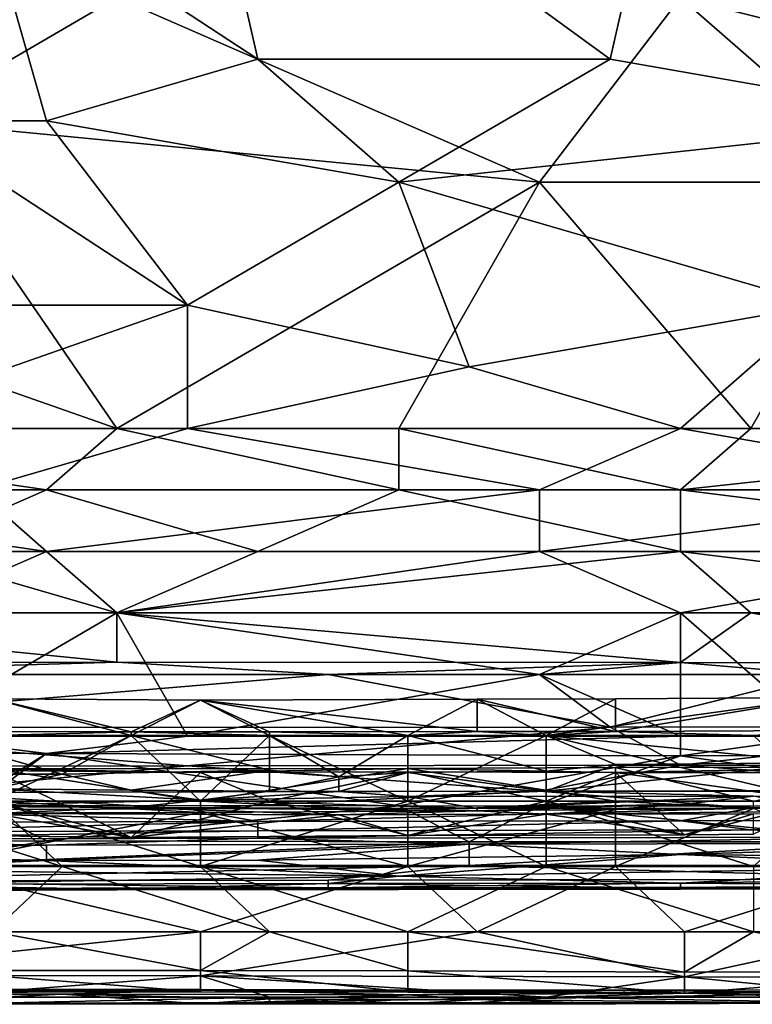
# Model space of a CAD drawing. Extents: x -161 to 11, y -10 to 160.
# Tile 62 of 256: x -0.5377 to -0.4912, y -0.3446 to -0.282. Entities that reach past the tile are written whole.
import ezdxf

# ---------------------------------------------------------------- set-up
doc = ezdxf.new("R2010")
doc.units = 0

msp = doc.modelspace()

# ---------------------------------------------------------------- linework, layer by layer
for points in [[(-0.522545, -0.284557, 0.385427), (-0.527016, -0.265026, 0.388604), (-0.540429, -0.272838, 0.387378)], [(-0.50019, -0.284557, 0.385376), (-0.495719, -0.265026, 0.388436), (-0.527016, -0.265026, 0.388604)], [(-0.527016, -0.265026, 0.388604), (-0.522545, -0.284557, 0.385427), (-0.50019, -0.284557, 0.385376)], [(-0.477834, -0.288463, 0.384626), (-0.495719, -0.265026, 0.388436), (-0.50019, -0.284557, 0.385376)], [(-0.495719, -0.280651, 0.265581), (-0.455479, -0.265026, 0.265949), (-0.464421, -0.288463, 0.265439)], [(-0.464421, -0.276745, 0.386327), (-0.495719, -0.265026, 0.388436), (-0.477834, -0.288463, 0.384626)], [(-0.531487, -0.280651, 0.265561), (-0.5449, -0.288463, 0.265364), (-0.5449, -0.272838, 0.265686)], [(-0.535958, -0.288463, 0.384749), (-0.540429, -0.272838, 0.387378), (-0.5449, -0.288463, 0.384709)], [(-0.522545, -0.284557, 0.385427), (-0.540429, -0.272838, 0.387378), (-0.535958, -0.288463, 0.384749)], [(-0.5449, -0.288463, 0.265364), (-0.531487, -0.280651, 0.265561), (-0.504661, -0.29237, 0.265281)], [(-0.495719, -0.280651, 0.265581), (-0.504661, -0.29237, 0.265281), (-0.531487, -0.280651, 0.265561)], [(-0.482306, -0.29237, 0.265293), (-0.504661, -0.29237, 0.265281), (-0.495719, -0.280651, 0.265581)], [(-0.464421, -0.288463, 0.265439), (-0.482306, -0.29237, 0.265293), (-0.495719, -0.280651, 0.265581)], [(-0.513603, -0.29237, 0.384039), (-0.522545, -0.284557, 0.385427), (-0.535958, -0.288463, 0.384749)], [(-0.513603, -0.29237, 0.384039), (-0.50019, -0.284557, 0.385376), (-0.522545, -0.284557, 0.385427)], [(-0.513603, -0.29237, 0.384039), (-0.477834, -0.288463, 0.384626), (-0.50019, -0.284557, 0.385376)], [(-0.558313, -0.300182, 0.382348), (-0.527016, -0.300182, 0.382417), (-0.5449, -0.288463, 0.384709)], [(-0.553842, -0.300182, 0.264991), (-0.5449, -0.288463, 0.265364), (-0.531487, -0.307995, 0.264741)], [(-0.527016, -0.300182, 0.382417), (-0.535958, -0.288463, 0.384749), (-0.5449, -0.288463, 0.384709)], [(-0.504661, -0.29237, 0.265281), (-0.531487, -0.307995, 0.264741), (-0.5449, -0.288463, 0.265364)], [(-0.535958, -0.288463, 0.384749), (-0.527016, -0.300182, 0.382417), (-0.513603, -0.29237, 0.384039)], [(-0.486777, -0.300182, 0.382421), (-0.477834, -0.288463, 0.384626), (-0.513603, -0.29237, 0.384039)], [(-0.504661, -0.29237, 0.265281), (-0.513603, -0.307995, 0.264704), (-0.531487, -0.307995, 0.264741)], [(-0.509132, -0.304088, 0.381535), (-0.513603, -0.29237, 0.384039), (-0.527016, -0.300182, 0.382417)], [(-0.513603, -0.29237, 0.384039), (-0.509132, -0.304088, 0.381535), (-0.486777, -0.300182, 0.382421)], [(-0.491248, -0.307995, 0.2647), (-0.513603, -0.307995, 0.264704), (-0.504661, -0.29237, 0.265281)], [(-0.482306, -0.29237, 0.265293), (-0.491248, -0.307995, 0.2647), (-0.504661, -0.29237, 0.265281)], [(-0.45995, -0.307995, 0.264731), (-0.491248, -0.307995, 0.2647), (-0.482306, -0.29237, 0.265293)], [(-0.553842, -0.300182, 0.264991), (-0.531487, -0.307995, 0.264741), (-0.562784, -0.307995, 0.264701)], [(-0.549371, -0.307995, 0.380434), (-0.527016, -0.300182, 0.382417), (-0.558313, -0.300182, 0.382348)], [(-0.527016, -0.307995, 0.380517), (-0.527016, -0.300182, 0.382417), (-0.549371, -0.307995, 0.380434)], [(-0.527016, -0.300182, 0.382417), (-0.527016, -0.307995, 0.380517), (-0.509132, -0.304088, 0.381535)], [(-0.495719, -0.307995, 0.380559), (-0.486777, -0.300182, 0.382421), (-0.509132, -0.304088, 0.381535)], [(-0.473363, -0.307995, 0.380491), (-0.486777, -0.300182, 0.382421), (-0.495719, -0.307995, 0.380559)], [(-0.509132, -0.304088, 0.381535), (-0.527016, -0.307995, 0.380517), (-0.495719, -0.307995, 0.380559)], [(-0.562784, -0.307995, 0.264701), (-0.535958, -0.311901, 0.264774), (-0.580668, -0.311901, 0.264721)], [(-0.562784, -0.307995, 0.264701), (-0.531487, -0.307995, 0.264741), (-0.535958, -0.311901, 0.264774)], [(-0.549371, -0.307995, 0.380434), (-0.540429, -0.311901, 0.379323), (-0.527016, -0.307995, 0.380517)], [(-0.540429, -0.311901, 0.379323), (-0.504661, -0.311901, 0.379413), (-0.527016, -0.307995, 0.380517)], [(-0.531487, -0.307995, 0.264741), (-0.513603, -0.311901, 0.264748), (-0.535958, -0.311901, 0.264774)], [(-0.513603, -0.307995, 0.264704), (-0.513603, -0.311901, 0.264748), (-0.531487, -0.307995, 0.264741)], [(-0.495719, -0.307995, 0.380559), (-0.527016, -0.307995, 0.380517), (-0.504661, -0.311901, 0.379413)], [(-0.513603, -0.307995, 0.264704), (-0.491248, -0.307995, 0.2647), (-0.495719, -0.311901, 0.264727)], [(-0.495719, -0.311901, 0.264727), (-0.513603, -0.311901, 0.264748), (-0.513603, -0.307995, 0.264704)], [(-0.495719, -0.307995, 0.380559), (-0.504661, -0.311901, 0.379413), (-0.473363, -0.311901, 0.379332)], [(-0.45995, -0.307995, 0.264731), (-0.455479, -0.311901, 0.264738), (-0.495719, -0.311901, 0.264727)], [(-0.495719, -0.311901, 0.264727), (-0.491248, -0.307995, 0.2647), (-0.45995, -0.307995, 0.264731)], [(-0.495719, -0.307995, 0.380559), (-0.473363, -0.311901, 0.379332), (-0.473363, -0.307995, 0.380491)], [(-0.5449, -0.315807, 0.265242), (-0.580668, -0.311901, 0.264721), (-0.535958, -0.311901, 0.264774)], [(-0.535958, -0.315807, 0.377972), (-0.540429, -0.311901, 0.379323), (-0.562784, -0.311901, 0.379232)], [(-0.5449, -0.319713, 0.376213), (-0.535958, -0.315807, 0.377972), (-0.562784, -0.311901, 0.379232)], [(-0.535958, -0.311901, 0.264774), (-0.522545, -0.315807, 0.265254), (-0.5449, -0.315807, 0.265242)], [(-0.535958, -0.315807, 0.377972), (-0.504661, -0.311901, 0.379413), (-0.540429, -0.311901, 0.379323)], [(-0.535958, -0.311901, 0.264774), (-0.513603, -0.311901, 0.264748), (-0.522545, -0.315807, 0.265254)], [(-0.535958, -0.315807, 0.377972), (-0.504661, -0.315807, 0.378056), (-0.504661, -0.311901, 0.379413)], [(-0.513603, -0.311901, 0.264748), (-0.495719, -0.315807, 0.265209), (-0.522545, -0.315807, 0.265254)], [(-0.513603, -0.311901, 0.264748), (-0.495719, -0.311901, 0.264727), (-0.495719, -0.315807, 0.265209)], [(-0.504661, -0.315807, 0.378056), (-0.473363, -0.315807, 0.378), (-0.473363, -0.311901, 0.379332)], [(-0.504661, -0.311901, 0.379413), (-0.504661, -0.315807, 0.378056), (-0.473363, -0.311901, 0.379332)], [(-0.464421, -0.315807, 0.265189), (-0.495719, -0.311901, 0.264727), (-0.455479, -0.311901, 0.264738)], [(-0.464421, -0.315807, 0.265189), (-0.495719, -0.315807, 0.265209), (-0.495719, -0.311901, 0.264727)], [(-0.5449, -0.315807, 0.265242), (-0.531487, -0.319713, 0.266547), (-0.562784, -0.319713, 0.266514)], [(-0.5449, -0.315807, 0.265242), (-0.522545, -0.315807, 0.265254), (-0.531487, -0.319713, 0.266547)], [(-0.531487, -0.319713, 0.376268), (-0.535958, -0.315807, 0.377972), (-0.5449, -0.319713, 0.376213)], [(-0.531487, -0.319713, 0.376268), (-0.504661, -0.315807, 0.378056), (-0.535958, -0.315807, 0.377972)], [(-0.504661, -0.315807, 0.378056), (-0.531487, -0.319713, 0.376268), (-0.495719, -0.319713, 0.376391)], [(-0.495719, -0.315807, 0.265209), (-0.491248, -0.319713, 0.26652), (-0.531487, -0.319713, 0.266547)], [(-0.495719, -0.315807, 0.265209), (-0.531487, -0.319713, 0.266547), (-0.522545, -0.315807, 0.265254)], [(-0.495719, -0.319713, 0.376391), (-0.473363, -0.315807, 0.378), (-0.504661, -0.315807, 0.378056)], [(-0.468892, -0.319713, 0.37624), (-0.473363, -0.315807, 0.378), (-0.495719, -0.319713, 0.376391)], [(-0.495719, -0.315807, 0.265209), (-0.464421, -0.315807, 0.265189), (-0.464421, -0.319713, 0.266459)], [(-0.464421, -0.319713, 0.266459), (-0.491248, -0.319713, 0.26652), (-0.495719, -0.315807, 0.265209)], [(-0.531487, -0.322831, 0.268362), (-0.571726, -0.322861, 0.268362), (-0.562784, -0.319713, 0.266514)], [(-0.531487, -0.319713, 0.266547), (-0.531487, -0.322831, 0.268362), (-0.562784, -0.319713, 0.266514)], [(-0.531487, -0.319713, 0.376268), (-0.5449, -0.319713, 0.376213), (-0.5449, -0.327526, 0.37091)], [(-0.5449, -0.327526, 0.37091), (-0.527016, -0.327526, 0.371041), (-0.531487, -0.319713, 0.376268)], [(-0.491248, -0.319713, 0.26652), (-0.495719, -0.322865, 0.268362), (-0.531487, -0.319713, 0.266547)], [(-0.531487, -0.322831, 0.268362), (-0.531487, -0.319713, 0.266547), (-0.495719, -0.322865, 0.268362)], [(-0.504661, -0.32362, 0.374157), (-0.531487, -0.319713, 0.376268), (-0.527016, -0.327526, 0.371041)], [(-0.504661, -0.32362, 0.374157), (-0.495719, -0.319713, 0.376391), (-0.531487, -0.319713, 0.376268)], [(-0.495719, -0.327526, 0.371143), (-0.495719, -0.319713, 0.376391), (-0.504661, -0.32362, 0.374157)], [(-0.491248, -0.319713, 0.26652), (-0.473363, -0.322914, 0.268362), (-0.495719, -0.322865, 0.268362)], [(-0.468892, -0.319713, 0.37624), (-0.495719, -0.319713, 0.376391), (-0.486777, -0.327526, 0.371147)], [(-0.495719, -0.319713, 0.376391), (-0.495719, -0.327526, 0.371143), (-0.486777, -0.327526, 0.371147)], [(-0.473363, -0.322914, 0.268362), (-0.491248, -0.319713, 0.26652), (-0.464421, -0.319713, 0.266459)], [(-0.571726, -0.322861, 0.268362), (-0.531487, -0.322831, 0.268362), (-0.558313, -0.32362, 0.268916)], [(-0.531487, -0.322831, 0.268362), (-0.518074, -0.32362, 0.268898), (-0.558313, -0.32362, 0.268916)], [(-0.531487, -0.322831, 0.268362), (-0.495719, -0.322865, 0.268362), (-0.518074, -0.32362, 0.268898)], [(-0.504661, -0.32362, 0.268882), (-0.518074, -0.32362, 0.268898), (-0.495719, -0.322865, 0.268362)], [(-0.495719, -0.322865, 0.268362), (-0.486777, -0.32362, 0.268895), (-0.504661, -0.32362, 0.268882)], [(-0.486777, -0.32362, 0.268895), (-0.495719, -0.322865, 0.268362), (-0.473363, -0.322914, 0.268362)], [(-0.518074, -0.32362, 0.268898), (-0.50019, -0.326964, 0.272269), (-0.558313, -0.326992, 0.272269)], [(-0.518074, -0.32362, 0.268898), (-0.558313, -0.326992, 0.272269), (-0.558313, -0.32362, 0.268916)], [(-0.527016, -0.327526, 0.371041), (-0.495719, -0.327526, 0.371143), (-0.504661, -0.32362, 0.374157)], [(-0.518074, -0.32362, 0.268898), (-0.504661, -0.32362, 0.268882), (-0.50019, -0.326964, 0.272269)], [(-0.50019, -0.326964, 0.272269), (-0.504661, -0.32362, 0.268882), (-0.486777, -0.32362, 0.268895)], [(-0.473363, -0.32694, 0.272269), (-0.50019, -0.326964, 0.272269), (-0.486777, -0.32362, 0.268895)], [(-0.530583, -0.327502, 0.224709), (-0.539362, -0.325174, 0.221806), (-0.543751, -0.327502, 0.224684)], [(-0.543751, -0.32723, 0.218049), (-0.539362, -0.325174, 0.221806), (-0.530583, -0.327265, 0.218049)], [(-0.526193, -0.325254, 0.221806), (-0.539362, -0.325174, 0.221806), (-0.530583, -0.327502, 0.224709)], [(-0.526193, -0.325254, 0.221806), (-0.530583, -0.327265, 0.218049), (-0.539362, -0.325174, 0.221806)], [(-0.521803, -0.327502, 0.224771), (-0.526193, -0.325254, 0.221806), (-0.530583, -0.327502, 0.224709)], [(-0.530583, -0.327265, 0.218049), (-0.526193, -0.325254, 0.221806), (-0.521803, -0.327268, 0.218049)], [(-0.526193, -0.325254, 0.221806), (-0.513024, -0.327502, 0.224849), (-0.508634, -0.325184, 0.221806)], [(-0.508634, -0.325184, 0.221806), (-0.508634, -0.327239, 0.218049), (-0.526193, -0.325254, 0.221806)], [(-0.521803, -0.327268, 0.218049), (-0.526193, -0.325254, 0.221806), (-0.508634, -0.327239, 0.218049)], [(-0.526193, -0.325254, 0.221806), (-0.521803, -0.327502, 0.224771), (-0.513024, -0.327502, 0.224849)], [(-0.508634, -0.325184, 0.221806), (-0.513024, -0.327502, 0.224849), (-0.504245, -0.327502, 0.224936)], [(-0.499855, -0.325172, 0.221806), (-0.508634, -0.325184, 0.221806), (-0.504245, -0.327502, 0.224936)], [(-0.499855, -0.325172, 0.221806), (-0.499855, -0.327242, 0.218049), (-0.508634, -0.325184, 0.221806)], [(-0.499855, -0.327242, 0.218049), (-0.508634, -0.327239, 0.218049), (-0.508634, -0.325184, 0.221806)], [(-0.486686, -0.325075, 0.221806), (-0.499855, -0.325172, 0.221806), (-0.504245, -0.327502, 0.224936)], [(-0.504245, -0.327502, 0.224936), (-0.486686, -0.327502, 0.225129), (-0.486686, -0.325075, 0.221806)], [(-0.499855, -0.327242, 0.218049), (-0.499855, -0.325172, 0.221806), (-0.486686, -0.325075, 0.221806)], [(-0.499855, -0.327242, 0.218049), (-0.486686, -0.325075, 0.221806), (-0.486686, -0.32718, 0.218049)], [(-0.558313, -0.326992, 0.272269), (-0.50019, -0.326964, 0.272269), (-0.527016, -0.329411, 0.276175)], [(-0.558313, -0.329468, 0.276175), (-0.558313, -0.326992, 0.272269), (-0.527016, -0.329411, 0.276175)], [(-0.535958, -0.328643, 0.369925), (-0.527016, -0.327526, 0.371041), (-0.5449, -0.327526, 0.37091)], [(-0.535958, -0.328643, 0.369925), (-0.5449, -0.327526, 0.37091), (-0.5449, -0.328571, 0.369925)], [(-0.543751, -0.32723, 0.218049), (-0.530583, -0.327265, 0.218049), (-0.539362, -0.327502, 0.21777)], [(-0.543751, -0.327502, 0.224684), (-0.534972, -0.329955, 0.225563), (-0.530583, -0.327502, 0.224709)], [(-0.534972, -0.329955, 0.225563), (-0.543751, -0.327502, 0.224684), (-0.543751, -0.329953, 0.225563)], [(-0.530583, -0.327265, 0.218049), (-0.530583, -0.327502, 0.217836), (-0.539362, -0.327502, 0.21777)], [(-0.530583, -0.327502, 0.217836), (-0.526193, -0.331652, 0.216567), (-0.539362, -0.331652, 0.216572)], [(-0.539362, -0.331652, 0.216572), (-0.539362, -0.327502, 0.21777), (-0.530583, -0.327502, 0.217836)], [(-0.535958, -0.328643, 0.369925), (-0.495719, -0.328791, 0.369925), (-0.495719, -0.327526, 0.371143)], [(-0.527016, -0.327526, 0.371041), (-0.535958, -0.328643, 0.369925), (-0.495719, -0.327526, 0.371143)], [(-0.521803, -0.329699, 0.225563), (-0.530583, -0.327502, 0.224709), (-0.534972, -0.329955, 0.225563)], [(-0.521803, -0.327268, 0.218049), (-0.521803, -0.327502, 0.217837), (-0.530583, -0.327265, 0.218049)], [(-0.521803, -0.327502, 0.217837), (-0.530583, -0.327502, 0.217836), (-0.530583, -0.327265, 0.218049)], [(-0.521803, -0.329699, 0.225563), (-0.521803, -0.327502, 0.224771), (-0.530583, -0.327502, 0.224709)], [(-0.530583, -0.327502, 0.217836), (-0.521803, -0.327502, 0.217837), (-0.526193, -0.331652, 0.216567)], [(-0.50019, -0.326964, 0.272269), (-0.495719, -0.329384, 0.276175), (-0.527016, -0.329411, 0.276175)], [(-0.521803, -0.327502, 0.217837), (-0.513024, -0.331652, 0.216648), (-0.526193, -0.331652, 0.216567)], [(-0.513024, -0.327502, 0.217867), (-0.521803, -0.327268, 0.218049), (-0.508634, -0.327239, 0.218049)], [(-0.521803, -0.327502, 0.217837), (-0.521803, -0.327268, 0.218049), (-0.513024, -0.327502, 0.217867)], [(-0.517413, -0.330121, 0.225563), (-0.513024, -0.327502, 0.224849), (-0.521803, -0.327502, 0.224771)], [(-0.517413, -0.330121, 0.225563), (-0.521803, -0.327502, 0.224771), (-0.521803, -0.329699, 0.225563)], [(-0.513024, -0.327502, 0.217867), (-0.513024, -0.331652, 0.216648), (-0.521803, -0.327502, 0.217837)], [(-0.513024, -0.329851, 0.225563), (-0.513024, -0.327502, 0.224849), (-0.517413, -0.330121, 0.225563)], [(-0.508634, -0.327239, 0.218049), (-0.504245, -0.327502, 0.217843), (-0.513024, -0.327502, 0.217867)], [(-0.513024, -0.331652, 0.216648), (-0.513024, -0.327502, 0.217867), (-0.504245, -0.327502, 0.217843)], [(-0.513024, -0.327502, 0.224849), (-0.504245, -0.329751, 0.225563), (-0.504245, -0.327502, 0.224936)], [(-0.504245, -0.329751, 0.225563), (-0.513024, -0.327502, 0.224849), (-0.513024, -0.329851, 0.225563)], [(-0.504245, -0.327502, 0.217843), (-0.504245, -0.331652, 0.216756), (-0.513024, -0.331652, 0.216648)], [(-0.508634, -0.327239, 0.218049), (-0.499855, -0.327242, 0.218049), (-0.504245, -0.327502, 0.217843)], [(-0.499855, -0.327242, 0.218049), (-0.491076, -0.327502, 0.217813), (-0.504245, -0.327502, 0.217843)], [(-0.504245, -0.327502, 0.217843), (-0.491076, -0.327502, 0.217813), (-0.486686, -0.331652, 0.216753)], [(-0.486686, -0.331652, 0.216753), (-0.504245, -0.331652, 0.216756), (-0.504245, -0.327502, 0.217843)], [(-0.499855, -0.329336, 0.225563), (-0.504245, -0.327502, 0.224936), (-0.504245, -0.329751, 0.225563)], [(-0.486686, -0.329228, 0.225563), (-0.486686, -0.327502, 0.225129), (-0.504245, -0.327502, 0.224936)], [(-0.499855, -0.329336, 0.225563), (-0.486686, -0.329228, 0.225563), (-0.504245, -0.327502, 0.224936)], [(-0.473363, -0.32694, 0.272269), (-0.495719, -0.329384, 0.276175), (-0.50019, -0.326964, 0.272269)], [(-0.499855, -0.327242, 0.218049), (-0.486686, -0.32718, 0.218049), (-0.491076, -0.327502, 0.217813)], [(-0.455479, -0.329389, 0.276175), (-0.495719, -0.329384, 0.276175), (-0.473363, -0.32694, 0.272269)], [(-0.486777, -0.327526, 0.371147), (-0.495719, -0.328791, 0.369925), (-0.464421, -0.328741, 0.369925)], [(-0.486777, -0.327526, 0.371147), (-0.495719, -0.327526, 0.371143), (-0.495719, -0.328791, 0.369925)], [(-0.5449, -0.328571, 0.369925), (-0.540429, -0.331432, 0.366703), (-0.535958, -0.328643, 0.369925)], [(-0.513603, -0.331968, 0.366019), (-0.535958, -0.328643, 0.369925), (-0.540429, -0.331931, 0.366019)], [(-0.540429, -0.331931, 0.366019), (-0.535958, -0.328643, 0.369925), (-0.540429, -0.331432, 0.366703)], [(-0.513603, -0.331968, 0.366019), (-0.495719, -0.328791, 0.369925), (-0.535958, -0.328643, 0.369925)], [(-0.495719, -0.328791, 0.369925), (-0.513603, -0.331968, 0.366019), (-0.504661, -0.331989, 0.366019)], [(-0.473363, -0.331956, 0.366019), (-0.495719, -0.328791, 0.369925), (-0.504661, -0.331989, 0.366019)], [(-0.495719, -0.328791, 0.369925), (-0.473363, -0.331956, 0.366019), (-0.464421, -0.328741, 0.369925)], [(-0.5449, -0.331108, 0.280081), (-0.558313, -0.329468, 0.276175), (-0.527016, -0.329411, 0.276175)], [(-0.527016, -0.329411, 0.276175), (-0.504661, -0.331035, 0.280081), (-0.5449, -0.331108, 0.280081)], [(-0.527016, -0.329411, 0.276175), (-0.495719, -0.329384, 0.276175), (-0.504661, -0.331035, 0.280081)], [(-0.495719, -0.329384, 0.276175), (-0.473363, -0.330959, 0.280081), (-0.504661, -0.331035, 0.280081)], [(-0.486686, -0.329228, 0.225563), (-0.504245, -0.331025, 0.22932), (-0.482296, -0.331053, 0.22932)], [(-0.499855, -0.329336, 0.225563), (-0.504245, -0.331025, 0.22932), (-0.486686, -0.329228, 0.225563)], [(-0.499855, -0.329336, 0.225563), (-0.504245, -0.329751, 0.225563), (-0.504245, -0.331025, 0.22932)], [(-0.473363, -0.330959, 0.280081), (-0.495719, -0.329384, 0.276175), (-0.455479, -0.329389, 0.276175)], [(-0.534972, -0.329955, 0.225563), (-0.543751, -0.329953, 0.225563), (-0.539362, -0.330887, 0.22932)], [(-0.513024, -0.329594, 0.266891), (-0.539362, -0.329611, 0.266891), (-0.526193, -0.331652, 0.269809)], [(-0.539362, -0.329611, 0.266891), (-0.513024, -0.329594, 0.266891), (-0.526193, -0.329845, 0.263134)], [(-0.539362, -0.329721, 0.263134), (-0.539362, -0.329611, 0.266891), (-0.526193, -0.329845, 0.263134)], [(-0.539362, -0.329611, 0.266891), (-0.539362, -0.331652, 0.269792), (-0.526193, -0.331652, 0.269809)], [(-0.539362, -0.329721, 0.263134), (-0.526193, -0.329845, 0.263134), (-0.530583, -0.333962, 0.25562)], [(-0.530583, -0.333962, 0.25562), (-0.539362, -0.331652, 0.258747), (-0.539362, -0.329721, 0.263134)], [(-0.534972, -0.329955, 0.225563), (-0.539362, -0.330887, 0.22932), (-0.530583, -0.330957, 0.22932)], [(-0.521803, -0.329699, 0.225563), (-0.534972, -0.329955, 0.225563), (-0.530583, -0.330957, 0.22932)], [(-0.521803, -0.331027, 0.22932), (-0.521803, -0.329699, 0.225563), (-0.530583, -0.330957, 0.22932)], [(-0.526193, -0.329845, 0.263134), (-0.521803, -0.331652, 0.258838), (-0.530583, -0.333962, 0.25562)], [(-0.513024, -0.329594, 0.266891), (-0.526193, -0.331652, 0.269809), (-0.499855, -0.331652, 0.270032)], [(-0.526193, -0.329845, 0.263134), (-0.513024, -0.329594, 0.266891), (-0.513024, -0.329801, 0.263134)], [(-0.521803, -0.331652, 0.258838), (-0.526193, -0.329845, 0.263134), (-0.513024, -0.329801, 0.263134)], [(-0.521803, -0.329699, 0.225563), (-0.521803, -0.331027, 0.22932), (-0.517413, -0.330121, 0.225563)], [(-0.504245, -0.331652, 0.258883), (-0.521803, -0.331652, 0.258838), (-0.513024, -0.329801, 0.263134)], [(-0.513024, -0.329851, 0.225563), (-0.517413, -0.330121, 0.225563), (-0.517413, -0.331052, 0.22932)], [(-0.513024, -0.329851, 0.225563), (-0.517413, -0.331052, 0.22932), (-0.504245, -0.331025, 0.22932)], [(-0.499855, -0.331652, 0.270032), (-0.499855, -0.329531, 0.266891), (-0.513024, -0.329594, 0.266891)], [(-0.499855, -0.329531, 0.266891), (-0.499855, -0.329832, 0.263134), (-0.513024, -0.329594, 0.266891)], [(-0.513024, -0.329801, 0.263134), (-0.513024, -0.329594, 0.266891), (-0.499855, -0.329832, 0.263134)], [(-0.513024, -0.329851, 0.225563), (-0.504245, -0.331025, 0.22932), (-0.504245, -0.329751, 0.225563)], [(-0.513024, -0.329801, 0.263134), (-0.499855, -0.329832, 0.263134), (-0.504245, -0.331652, 0.258883)], [(-0.504245, -0.331652, 0.258883), (-0.499855, -0.329832, 0.263134), (-0.495465, -0.333805, 0.25562)], [(-0.473517, -0.329846, 0.263134), (-0.499855, -0.329832, 0.263134), (-0.482296, -0.329509, 0.266891)], [(-0.499855, -0.329531, 0.266891), (-0.491076, -0.331652, 0.270113), (-0.482296, -0.329509, 0.266891)], [(-0.499855, -0.329832, 0.263134), (-0.499855, -0.329531, 0.266891), (-0.482296, -0.329509, 0.266891)], [(-0.491076, -0.331652, 0.270113), (-0.499855, -0.329531, 0.266891), (-0.499855, -0.331652, 0.270032)], [(-0.486686, -0.331652, 0.258929), (-0.499855, -0.329832, 0.263134), (-0.473517, -0.329846, 0.263134)], [(-0.495465, -0.333805, 0.25562), (-0.499855, -0.329832, 0.263134), (-0.486686, -0.331652, 0.258929)], [(-0.521803, -0.331027, 0.22932), (-0.517413, -0.331052, 0.22932), (-0.517413, -0.330121, 0.225563)], [(-0.527016, -0.332157, 0.283987), (-0.549371, -0.33223, 0.283987), (-0.5449, -0.331108, 0.280081)], [(-0.527016, -0.332157, 0.283987), (-0.5449, -0.331108, 0.280081), (-0.504661, -0.331035, 0.280081)], [(-0.539362, -0.330887, 0.22932), (-0.543751, -0.331971, 0.244349), (-0.526193, -0.331592, 0.236834)], [(-0.526193, -0.331592, 0.236834), (-0.530583, -0.330957, 0.22932), (-0.539362, -0.330887, 0.22932)], [(-0.530583, -0.330957, 0.22932), (-0.526193, -0.331592, 0.236834), (-0.521803, -0.331027, 0.22932)], [(-0.504661, -0.331035, 0.280081), (-0.491248, -0.332108, 0.283987), (-0.527016, -0.332157, 0.283987)], [(-0.521803, -0.331027, 0.22932), (-0.526193, -0.331592, 0.236834), (-0.517413, -0.331052, 0.22932)], [(-0.517413, -0.331052, 0.22932), (-0.526193, -0.331592, 0.236834), (-0.513024, -0.331359, 0.233077)], [(-0.504245, -0.331025, 0.22932), (-0.517413, -0.331052, 0.22932), (-0.513024, -0.331359, 0.233077)], [(-0.504245, -0.331025, 0.22932), (-0.513024, -0.331359, 0.233077), (-0.491076, -0.331347, 0.233077)], [(-0.504661, -0.331035, 0.280081), (-0.473363, -0.330959, 0.280081), (-0.491248, -0.332108, 0.283987)], [(-0.482296, -0.331053, 0.22932), (-0.504245, -0.331025, 0.22932), (-0.491076, -0.331347, 0.233077)], [(-0.468892, -0.33205, 0.283987), (-0.491248, -0.332108, 0.283987), (-0.473363, -0.330959, 0.280081)], [(-0.539362, -0.331652, 0.269792), (-0.552531, -0.332452, 0.270649), (-0.526193, -0.332384, 0.270649)], [(-0.539362, -0.331652, 0.216572), (-0.534972, -0.335802, 0.216043), (-0.548141, -0.331652, 0.216615)], [(-0.534972, -0.335802, 0.216043), (-0.548141, -0.335802, 0.216333), (-0.548141, -0.331652, 0.216615)], [(-0.543751, -0.331971, 0.244349), (-0.530583, -0.332062, 0.244349), (-0.526193, -0.331592, 0.236834)], [(-0.526193, -0.331652, 0.216567), (-0.526193, -0.335802, 0.216036), (-0.539362, -0.331652, 0.216572)], [(-0.539362, -0.331652, 0.269792), (-0.526193, -0.332384, 0.270649), (-0.526193, -0.331652, 0.269809)], [(-0.526193, -0.335802, 0.216036), (-0.534972, -0.335802, 0.216043), (-0.539362, -0.331652, 0.216572)], [(-0.539362, -0.33387, 0.25562), (-0.539362, -0.331652, 0.258747), (-0.530583, -0.333962, 0.25562)], [(-0.526193, -0.331592, 0.236834), (-0.530583, -0.332062, 0.244349), (-0.508634, -0.332117, 0.244349)], [(-0.513024, -0.333842, 0.25562), (-0.530583, -0.333962, 0.25562), (-0.521803, -0.331652, 0.258838)], [(-0.526193, -0.331592, 0.236834), (-0.508634, -0.332117, 0.244349), (-0.513024, -0.331359, 0.233077)], [(-0.513024, -0.331652, 0.216648), (-0.526193, -0.335802, 0.216036), (-0.526193, -0.331652, 0.216567)], [(-0.513024, -0.332301, 0.270649), (-0.499855, -0.331652, 0.270032), (-0.526193, -0.331652, 0.269809)], [(-0.526193, -0.331652, 0.269809), (-0.526193, -0.332384, 0.270649), (-0.513024, -0.332301, 0.270649)], [(-0.513024, -0.331652, 0.216648), (-0.504245, -0.335802, 0.216149), (-0.526193, -0.335802, 0.216036)], [(-0.504245, -0.331652, 0.258883), (-0.513024, -0.333842, 0.25562), (-0.521803, -0.331652, 0.258838)], [(-0.513024, -0.331359, 0.233077), (-0.508634, -0.332117, 0.244349), (-0.491076, -0.331347, 0.233077)], [(-0.504245, -0.331652, 0.216756), (-0.504245, -0.335802, 0.216149), (-0.513024, -0.331652, 0.216648)], [(-0.513024, -0.332301, 0.270649), (-0.499855, -0.332201, 0.270649), (-0.499855, -0.331652, 0.270032)], [(-0.513024, -0.333842, 0.25562), (-0.504245, -0.331652, 0.258883), (-0.495465, -0.333805, 0.25562)], [(-0.508634, -0.332117, 0.244349), (-0.495465, -0.331859, 0.240592), (-0.491076, -0.331347, 0.233077)], [(-0.504245, -0.332482, 0.251863), (-0.495465, -0.331859, 0.240592), (-0.508634, -0.332279, 0.248106)], [(-0.508634, -0.332117, 0.244349), (-0.508634, -0.332279, 0.248106), (-0.495465, -0.331859, 0.240592)], [(-0.504245, -0.331652, 0.216756), (-0.486686, -0.331652, 0.216753), (-0.491076, -0.335802, 0.216135)], [(-0.491076, -0.335802, 0.216135), (-0.504245, -0.335802, 0.216149), (-0.504245, -0.331652, 0.216756)], [(-0.495465, -0.331859, 0.240592), (-0.504245, -0.332482, 0.251863), (-0.486686, -0.332306, 0.248106)], [(-0.499855, -0.331652, 0.270032), (-0.491076, -0.332121, 0.270649), (-0.491076, -0.331652, 0.270113)], [(-0.499855, -0.331652, 0.270032), (-0.499855, -0.332201, 0.270649), (-0.491076, -0.332121, 0.270649)], [(-0.495465, -0.331859, 0.240592), (-0.486686, -0.332306, 0.248106), (-0.491076, -0.331347, 0.233077)], [(-0.491076, -0.333749, 0.25562), (-0.495465, -0.333805, 0.25562), (-0.486686, -0.331652, 0.258929)], [(-0.552531, -0.332452, 0.270649), (-0.543751, -0.335802, 0.273237), (-0.526193, -0.332384, 0.270649)], [(-0.549371, -0.334222, 0.362112), (-0.535958, -0.334185, 0.362112), (-0.540429, -0.331931, 0.366019)], [(-0.522545, -0.332955, 0.287894), (-0.549371, -0.33223, 0.283987), (-0.527016, -0.332157, 0.283987)], [(-0.549371, -0.333025, 0.287894), (-0.549371, -0.33223, 0.283987), (-0.522545, -0.332955, 0.287894)], [(-0.530583, -0.332062, 0.244349), (-0.543751, -0.331971, 0.244349), (-0.539362, -0.332454, 0.251863)], [(-0.526193, -0.332384, 0.270649), (-0.543751, -0.335802, 0.273237), (-0.513024, -0.335802, 0.273319)], [(-0.540429, -0.331931, 0.366019), (-0.535958, -0.334185, 0.362112), (-0.513603, -0.331968, 0.366019)], [(-0.517413, -0.332526, 0.251863), (-0.530583, -0.332062, 0.244349), (-0.539362, -0.332454, 0.251863)], [(-0.539362, -0.332454, 0.251863), (-0.530583, -0.333962, 0.25562), (-0.517413, -0.332526, 0.251863)], [(-0.539362, -0.332454, 0.251863), (-0.539362, -0.33387, 0.25562), (-0.530583, -0.333962, 0.25562)], [(-0.535958, -0.334185, 0.362112), (-0.509132, -0.334242, 0.362112), (-0.513603, -0.331968, 0.366019)], [(-0.530583, -0.332062, 0.244349), (-0.517413, -0.332526, 0.251863), (-0.508634, -0.332279, 0.248106)], [(-0.530583, -0.332062, 0.244349), (-0.508634, -0.332279, 0.248106), (-0.508634, -0.332117, 0.244349)], [(-0.513024, -0.333842, 0.25562), (-0.517413, -0.332526, 0.251863), (-0.530583, -0.333962, 0.25562)], [(-0.522545, -0.332955, 0.287894), (-0.527016, -0.332157, 0.283987), (-0.491248, -0.332108, 0.283987)], [(-0.513024, -0.335802, 0.273319), (-0.513024, -0.332301, 0.270649), (-0.526193, -0.332384, 0.270649)], [(-0.495719, -0.332915, 0.287894), (-0.522545, -0.332955, 0.287894), (-0.491248, -0.332108, 0.283987)], [(-0.508634, -0.332279, 0.248106), (-0.517413, -0.332526, 0.251863), (-0.504245, -0.332482, 0.251863)], [(-0.517413, -0.332526, 0.251863), (-0.513024, -0.333842, 0.25562), (-0.504245, -0.332482, 0.251863)], [(-0.513603, -0.331968, 0.366019), (-0.509132, -0.334242, 0.362112), (-0.504661, -0.331989, 0.366019)], [(-0.513024, -0.332301, 0.270649), (-0.513024, -0.335802, 0.273319), (-0.499855, -0.332201, 0.270649)], [(-0.499855, -0.335802, 0.273395), (-0.499855, -0.332201, 0.270649), (-0.513024, -0.335802, 0.273319)], [(-0.504245, -0.332482, 0.251863), (-0.513024, -0.333842, 0.25562), (-0.495465, -0.333805, 0.25562)], [(-0.482306, -0.334235, 0.362112), (-0.504661, -0.331989, 0.366019), (-0.509132, -0.334242, 0.362112)], [(-0.504661, -0.331989, 0.366019), (-0.482306, -0.334235, 0.362112), (-0.473363, -0.331956, 0.366019)], [(-0.504245, -0.332482, 0.251863), (-0.491076, -0.332473, 0.251863), (-0.486686, -0.332306, 0.248106)], [(-0.504245, -0.332482, 0.251863), (-0.495465, -0.333805, 0.25562), (-0.491076, -0.332473, 0.251863)], [(-0.499855, -0.335802, 0.273395), (-0.482296, -0.335802, 0.273459), (-0.491076, -0.332121, 0.270649)], [(-0.499855, -0.332201, 0.270649), (-0.499855, -0.335802, 0.273395), (-0.491076, -0.332121, 0.270649)], [(-0.495719, -0.332915, 0.287894), (-0.491248, -0.332108, 0.283987), (-0.468892, -0.332852, 0.287894)], [(-0.491076, -0.333749, 0.25562), (-0.491076, -0.332473, 0.251863), (-0.495465, -0.333805, 0.25562)], [(-0.468892, -0.33205, 0.283987), (-0.468892, -0.332852, 0.287894), (-0.491248, -0.332108, 0.283987)], [(-0.549371, -0.333614, 0.2918), (-0.522545, -0.332955, 0.287894), (-0.522545, -0.333535, 0.2918)], [(-0.549371, -0.333614, 0.2918), (-0.549371, -0.333025, 0.287894), (-0.522545, -0.332955, 0.287894)], [(-0.522545, -0.333535, 0.2918), (-0.495719, -0.332915, 0.287894), (-0.491248, -0.333475, 0.2918)], [(-0.522545, -0.333535, 0.2918), (-0.522545, -0.332955, 0.287894), (-0.495719, -0.332915, 0.287894)], [(-0.491248, -0.333475, 0.2918), (-0.495719, -0.332915, 0.287894), (-0.468892, -0.332852, 0.287894)], [(-0.468892, -0.332852, 0.287894), (-0.45995, -0.333435, 0.2918), (-0.491248, -0.333475, 0.2918)], [(-0.553842, -0.334099, 0.295706), (-0.522545, -0.333535, 0.2918), (-0.522545, -0.33401, 0.295706)], [(-0.553842, -0.334099, 0.295706), (-0.549371, -0.333614, 0.2918), (-0.522545, -0.333535, 0.2918)], [(-0.491248, -0.333475, 0.2918), (-0.482306, -0.333938, 0.295706), (-0.522545, -0.33401, 0.295706)], [(-0.522545, -0.33401, 0.295706), (-0.522545, -0.333535, 0.2918), (-0.491248, -0.333475, 0.2918)], [(-0.482306, -0.333938, 0.295706), (-0.491248, -0.333475, 0.2918), (-0.45995, -0.333435, 0.2918)], [(-0.558313, -0.334848, 0.303519), (-0.553842, -0.334099, 0.295706), (-0.535958, -0.334458, 0.299612)], [(-0.535958, -0.334458, 0.299612), (-0.553842, -0.334099, 0.295706), (-0.522545, -0.33401, 0.295706)], [(-0.549371, -0.334222, 0.362112), (-0.5449, -0.335745, 0.358206), (-0.535958, -0.334185, 0.362112)], [(-0.5449, -0.335745, 0.358206), (-0.509132, -0.334242, 0.362112), (-0.535958, -0.334185, 0.362112)], [(-0.5449, -0.335745, 0.358206), (-0.509132, -0.335754, 0.358206), (-0.509132, -0.334242, 0.362112)], [(-0.509132, -0.3344, 0.299612), (-0.535958, -0.334458, 0.299612), (-0.522545, -0.33401, 0.295706)], [(-0.522545, -0.335398, 0.311331), (-0.535958, -0.335424, 0.311331), (-0.509132, -0.3344, 0.299612)], [(-0.509132, -0.3344, 0.299612), (-0.535958, -0.335424, 0.311331), (-0.535958, -0.334458, 0.299612)], [(-0.509132, -0.3344, 0.299612), (-0.522545, -0.33401, 0.295706), (-0.482306, -0.333938, 0.295706)], [(-0.495719, -0.335057, 0.307425), (-0.522545, -0.335398, 0.311331), (-0.509132, -0.3344, 0.299612)], [(-0.473363, -0.334332, 0.299612), (-0.509132, -0.3344, 0.299612), (-0.482306, -0.333938, 0.295706)], [(-0.482306, -0.334235, 0.362112), (-0.509132, -0.334242, 0.362112), (-0.509132, -0.335754, 0.358206)], [(-0.509132, -0.335754, 0.358206), (-0.482306, -0.335738, 0.358206), (-0.482306, -0.334235, 0.362112)], [(-0.495719, -0.335057, 0.307425), (-0.509132, -0.3344, 0.299612), (-0.473363, -0.334332, 0.299612)], [(-0.473363, -0.334332, 0.299612), (-0.473363, -0.335289, 0.311331), (-0.495719, -0.335057, 0.307425)], [(-0.535958, -0.334458, 0.299612), (-0.535958, -0.335424, 0.311331), (-0.558313, -0.334848, 0.303519)], [(-0.558313, -0.335451, 0.311331), (-0.558313, -0.334848, 0.303519), (-0.535958, -0.335424, 0.311331)], [(-0.549371, -0.336002, 0.319144), (-0.558313, -0.335451, 0.311331), (-0.535958, -0.335424, 0.311331)], [(-0.549371, -0.336002, 0.319144), (-0.535958, -0.335424, 0.311331), (-0.513603, -0.336418, 0.326956)], [(-0.522545, -0.335398, 0.311331), (-0.513603, -0.336418, 0.326956), (-0.535958, -0.335424, 0.311331)], [(-0.522545, -0.335398, 0.311331), (-0.495719, -0.335057, 0.307425), (-0.513603, -0.336418, 0.326956)], [(-0.513603, -0.336418, 0.326956), (-0.495719, -0.335057, 0.307425), (-0.477834, -0.335857, 0.319144)], [(-0.473363, -0.335289, 0.311331), (-0.477834, -0.335857, 0.319144), (-0.495719, -0.335057, 0.307425)], [(-0.5449, -0.335745, 0.358206), (-0.553842, -0.336724, 0.3543), (-0.509132, -0.335754, 0.358206)], [(-0.518074, -0.336687, 0.3543), (-0.509132, -0.335754, 0.358206), (-0.553842, -0.336724, 0.3543)], [(-0.549371, -0.336954, 0.334769), (-0.549371, -0.336002, 0.319144), (-0.513603, -0.336418, 0.326956)], [(-0.548141, -0.335802, 0.216333), (-0.534972, -0.335802, 0.216043), (-0.539362, -0.339952, 0.21626)], [(-0.513024, -0.335802, 0.273319), (-0.543751, -0.335802, 0.273237), (-0.526193, -0.339952, 0.272815)], [(-0.543751, -0.335802, 0.273237), (-0.543751, -0.339952, 0.272776), (-0.526193, -0.339952, 0.272815)], [(-0.534972, -0.335802, 0.216043), (-0.521803, -0.339952, 0.216225), (-0.539362, -0.339952, 0.21626)], [(-0.526193, -0.335802, 0.216036), (-0.521803, -0.339952, 0.216225), (-0.534972, -0.335802, 0.216043)], [(-0.513024, -0.339952, 0.216261), (-0.521803, -0.339952, 0.216225), (-0.526193, -0.335802, 0.216036)], [(-0.508634, -0.339952, 0.272829), (-0.513024, -0.335802, 0.273319), (-0.526193, -0.339952, 0.272815)], [(-0.504245, -0.335802, 0.216149), (-0.513024, -0.339952, 0.216261), (-0.526193, -0.335802, 0.216036)], [(-0.509132, -0.335754, 0.358206), (-0.518074, -0.336687, 0.3543), (-0.477834, -0.336617, 0.3543)], [(-0.495719, -0.33686, 0.334769), (-0.513603, -0.336418, 0.326956), (-0.477834, -0.335857, 0.319144)], [(-0.504245, -0.335802, 0.216149), (-0.491076, -0.339952, 0.216232), (-0.513024, -0.339952, 0.216261)], [(-0.513024, -0.335802, 0.273319), (-0.508634, -0.339952, 0.272829), (-0.499855, -0.335802, 0.273395)], [(-0.482306, -0.335738, 0.358206), (-0.509132, -0.335754, 0.358206), (-0.477834, -0.336617, 0.3543)], [(-0.508634, -0.339952, 0.272829), (-0.495465, -0.339952, 0.272905), (-0.499855, -0.335802, 0.273395)], [(-0.491076, -0.335802, 0.216135), (-0.491076, -0.339952, 0.216232), (-0.504245, -0.335802, 0.216149)], [(-0.499855, -0.335802, 0.273395), (-0.495465, -0.339952, 0.272905), (-0.482296, -0.335802, 0.273459)], [(-0.495719, -0.33686, 0.334769), (-0.477834, -0.335857, 0.319144), (-0.464421, -0.337125, 0.342581)], [(-0.495465, -0.339952, 0.272905), (-0.482296, -0.339952, 0.272961), (-0.482296, -0.335802, 0.273459)], [(-0.518074, -0.337158, 0.350394), (-0.518074, -0.336687, 0.3543), (-0.553842, -0.336724, 0.3543)], [(-0.553842, -0.336724, 0.3543), (-0.549371, -0.337198, 0.350394), (-0.518074, -0.337158, 0.350394)], [(-0.513603, -0.336418, 0.326956), (-0.518074, -0.336885, 0.334769), (-0.549371, -0.336954, 0.334769)], [(-0.531487, -0.337242, 0.342581), (-0.549371, -0.336954, 0.334769), (-0.518074, -0.336885, 0.334769)], [(-0.531487, -0.337242, 0.342581), (-0.518074, -0.336885, 0.334769), (-0.495719, -0.337193, 0.342581)], [(-0.518074, -0.336885, 0.334769), (-0.513603, -0.336418, 0.326956), (-0.495719, -0.33686, 0.334769)], [(-0.477834, -0.336617, 0.3543), (-0.518074, -0.337158, 0.350394), (-0.468892, -0.337082, 0.350394)], [(-0.518074, -0.336687, 0.3543), (-0.518074, -0.337158, 0.350394), (-0.477834, -0.336617, 0.3543)], [(-0.495719, -0.33686, 0.334769), (-0.495719, -0.337193, 0.342581), (-0.518074, -0.336885, 0.334769)], [(-0.495719, -0.337193, 0.342581), (-0.495719, -0.33686, 0.334769), (-0.464421, -0.337125, 0.342581)], [(-0.549371, -0.337287, 0.342581), (-0.549371, -0.336954, 0.334769), (-0.531487, -0.337242, 0.342581)], [(-0.518074, -0.337158, 0.350394), (-0.549371, -0.337198, 0.350394), (-0.531487, -0.337282, 0.346487)], [(-0.549371, -0.337198, 0.350394), (-0.549371, -0.337356, 0.346487), (-0.531487, -0.337282, 0.346487)], [(-0.549371, -0.337356, 0.346487), (-0.549371, -0.337287, 0.342581), (-0.531487, -0.337242, 0.342581)], [(-0.531487, -0.337242, 0.342581), (-0.531487, -0.337282, 0.346487), (-0.549371, -0.337356, 0.346487)], [(-0.531487, -0.337282, 0.346487), (-0.495719, -0.337252, 0.346487), (-0.518074, -0.337158, 0.350394)], [(-0.531487, -0.337282, 0.346487), (-0.495719, -0.337193, 0.342581), (-0.495719, -0.337252, 0.346487)], [(-0.495719, -0.337193, 0.342581), (-0.531487, -0.337282, 0.346487), (-0.531487, -0.337242, 0.342581)], [(-0.495719, -0.337252, 0.346487), (-0.468892, -0.337082, 0.350394), (-0.518074, -0.337158, 0.350394)], [(-0.468892, -0.337202, 0.346487), (-0.468892, -0.337082, 0.350394), (-0.495719, -0.337252, 0.346487)], [(-0.468892, -0.337202, 0.346487), (-0.495719, -0.337252, 0.346487), (-0.464421, -0.337125, 0.342581)], [(-0.495719, -0.337252, 0.346487), (-0.495719, -0.337193, 0.342581), (-0.464421, -0.337125, 0.342581)], [(-0.543751, -0.339952, 0.272776), (-0.552531, -0.342718, 0.270649), (-0.526193, -0.339952, 0.272815)], [(-0.526193, -0.342745, 0.270649), (-0.526193, -0.339952, 0.272815), (-0.552531, -0.342718, 0.270649)], [(-0.543751, -0.342406, 0.218049), (-0.539362, -0.339952, 0.21626), (-0.526193, -0.342422, 0.218049)], [(-0.521803, -0.339952, 0.216225), (-0.526193, -0.342422, 0.218049), (-0.539362, -0.339952, 0.21626)], [(-0.508634, -0.339952, 0.272829), (-0.526193, -0.339952, 0.272815), (-0.526193, -0.342745, 0.270649)], [(-0.508634, -0.339952, 0.272829), (-0.526193, -0.342745, 0.270649), (-0.495465, -0.342812, 0.270649)], [(-0.526193, -0.342422, 0.218049), (-0.521803, -0.339952, 0.216225), (-0.513024, -0.342435, 0.218049)], [(-0.513024, -0.339952, 0.216261), (-0.513024, -0.342435, 0.218049), (-0.521803, -0.339952, 0.216225)], [(-0.495465, -0.342523, 0.218049), (-0.513024, -0.342435, 0.218049), (-0.513024, -0.339952, 0.216261)], [(-0.491076, -0.339952, 0.216232), (-0.495465, -0.342523, 0.218049), (-0.513024, -0.339952, 0.216261)], [(-0.495465, -0.342812, 0.270649), (-0.495465, -0.339952, 0.272905), (-0.508634, -0.339952, 0.272829)], [(-0.482296, -0.342839, 0.270649), (-0.482296, -0.339952, 0.272961), (-0.495465, -0.342812, 0.270649)], [(-0.495465, -0.342523, 0.218049), (-0.491076, -0.339952, 0.216232), (-0.477907, -0.342501, 0.218049)], [(-0.482296, -0.339952, 0.272961), (-0.495465, -0.339952, 0.272905), (-0.495465, -0.342812, 0.270649)], [(-0.543751, -0.342406, 0.218049), (-0.526193, -0.342422, 0.218049), (-0.526193, -0.343772, 0.221806)], [(-0.526193, -0.343772, 0.221806), (-0.543751, -0.343776, 0.221806), (-0.543751, -0.342406, 0.218049)], [(-0.526193, -0.343772, 0.221806), (-0.526193, -0.342422, 0.218049), (-0.513024, -0.343794, 0.221806)], [(-0.526193, -0.342422, 0.218049), (-0.513024, -0.342435, 0.218049), (-0.513024, -0.343794, 0.221806)], [(-0.495465, -0.343848, 0.221806), (-0.513024, -0.343794, 0.221806), (-0.513024, -0.342435, 0.218049)], [(-0.513024, -0.342435, 0.218049), (-0.495465, -0.342523, 0.218049), (-0.495465, -0.343848, 0.221806)], [(-0.495465, -0.343848, 0.221806), (-0.495465, -0.342523, 0.218049), (-0.477907, -0.342501, 0.218049)], [(-0.477907, -0.342501, 0.218049), (-0.477907, -0.343792, 0.221806), (-0.495465, -0.343848, 0.221806)], [(-0.543751, -0.344102, 0.267857), (-0.526193, -0.342745, 0.270649), (-0.552531, -0.342718, 0.270649)], [(-0.526193, -0.342745, 0.270649), (-0.543751, -0.344102, 0.267857), (-0.521803, -0.344102, 0.267845)], [(-0.504245, -0.344102, 0.267841), (-0.495465, -0.342812, 0.270649), (-0.526193, -0.342745, 0.270649)], [(-0.504245, -0.344102, 0.267841), (-0.526193, -0.342745, 0.270649), (-0.521803, -0.344102, 0.267845)], [(-0.495465, -0.342812, 0.270649), (-0.504245, -0.344102, 0.267841), (-0.482296, -0.344102, 0.267825)], [(-0.495465, -0.342812, 0.270649), (-0.482296, -0.344102, 0.267825), (-0.482296, -0.342839, 0.270649)], [(-0.548141, -0.343906, 0.248106), (-0.543751, -0.343599, 0.233077), (-0.526193, -0.343671, 0.236834)], [(-0.526193, -0.343671, 0.236834), (-0.534972, -0.343925, 0.248106), (-0.548141, -0.343906, 0.248106)], [(-0.526193, -0.343617, 0.233077), (-0.543751, -0.343599, 0.233077), (-0.543751, -0.343776, 0.221806)], [(-0.543751, -0.343599, 0.233077), (-0.526193, -0.343617, 0.233077), (-0.526193, -0.343671, 0.236834)], [(-0.543751, -0.343776, 0.221806), (-0.526193, -0.343772, 0.221806), (-0.526193, -0.343617, 0.233077)], [(-0.534972, -0.343925, 0.248106), (-0.526193, -0.343671, 0.236834), (-0.513024, -0.343955, 0.248106)], [(-0.508634, -0.343664, 0.233077), (-0.526193, -0.343671, 0.236834), (-0.526193, -0.343617, 0.233077)], [(-0.526193, -0.343617, 0.233077), (-0.508634, -0.3437, 0.22932), (-0.508634, -0.343664, 0.233077)], [(-0.526193, -0.343617, 0.233077), (-0.526193, -0.343772, 0.221806), (-0.513024, -0.343794, 0.221806)], [(-0.526193, -0.343617, 0.233077), (-0.513024, -0.343794, 0.221806), (-0.508634, -0.3437, 0.22932)], [(-0.526193, -0.343671, 0.236834), (-0.508634, -0.343664, 0.233077), (-0.504245, -0.343759, 0.240592)], [(-0.513024, -0.343955, 0.248106), (-0.526193, -0.343671, 0.236834), (-0.504245, -0.343759, 0.240592)], [(-0.508634, -0.3437, 0.22932), (-0.513024, -0.343794, 0.221806), (-0.495465, -0.343848, 0.221806)], [(-0.495465, -0.343846, 0.244349), (-0.513024, -0.343955, 0.248106), (-0.504245, -0.343759, 0.240592)], [(-0.495465, -0.343848, 0.221806), (-0.499855, -0.343664, 0.233077), (-0.508634, -0.3437, 0.22932)], [(-0.508634, -0.343664, 0.233077), (-0.499855, -0.343664, 0.233077), (-0.504245, -0.343759, 0.240592)], [(-0.499855, -0.343664, 0.233077), (-0.508634, -0.343664, 0.233077), (-0.508634, -0.3437, 0.22932)], [(-0.499855, -0.343664, 0.233077), (-0.495465, -0.343846, 0.244349), (-0.504245, -0.343759, 0.240592)], [(-0.482296, -0.343632, 0.233077), (-0.495465, -0.343846, 0.244349), (-0.499855, -0.343664, 0.233077)], [(-0.499855, -0.343664, 0.233077), (-0.486686, -0.343803, 0.225563), (-0.482296, -0.343632, 0.233077)], [(-0.499855, -0.343664, 0.233077), (-0.495465, -0.343848, 0.221806), (-0.486686, -0.343803, 0.225563)], [(-0.495465, -0.343846, 0.244349), (-0.482296, -0.343632, 0.233077), (-0.464738, -0.343641, 0.236834)], [(-0.491076, -0.343951, 0.248106), (-0.495465, -0.343846, 0.244349), (-0.464738, -0.343641, 0.236834)], [(-0.486686, -0.343803, 0.225563), (-0.495465, -0.343848, 0.221806), (-0.477907, -0.343792, 0.221806)], [(-0.534972, -0.343925, 0.248106), (-0.548141, -0.344558, 0.263134), (-0.548141, -0.343906, 0.248106)], [(-0.548141, -0.344558, 0.263134), (-0.534972, -0.343925, 0.248106), (-0.526193, -0.344538, 0.263134)], [(-0.539362, -0.344489, 0.266891), (-0.521803, -0.344102, 0.267845), (-0.543751, -0.344102, 0.267857)], [(-0.539362, -0.344489, 0.266891), (-0.521803, -0.344445, 0.266891), (-0.521803, -0.344102, 0.267845)], [(-0.513024, -0.343955, 0.248106), (-0.521803, -0.344212, 0.25562), (-0.534972, -0.343925, 0.248106)], [(-0.521803, -0.344212, 0.25562), (-0.526193, -0.344538, 0.263134), (-0.534972, -0.343925, 0.248106)], [(-0.517413, -0.344262, 0.25562), (-0.526193, -0.344538, 0.263134), (-0.521803, -0.344212, 0.25562)], [(-0.526193, -0.344538, 0.263134), (-0.517413, -0.344262, 0.25562), (-0.513024, -0.344526, 0.263134)], [(-0.521803, -0.344212, 0.25562), (-0.513024, -0.343955, 0.248106), (-0.517413, -0.344262, 0.25562)], [(-0.521803, -0.344102, 0.267845), (-0.521803, -0.344445, 0.266891), (-0.504245, -0.344102, 0.267841)], [(-0.504245, -0.344102, 0.267841), (-0.521803, -0.344445, 0.266891), (-0.508634, -0.344459, 0.266891)], [(-0.513024, -0.343955, 0.248106), (-0.508634, -0.344244, 0.25562), (-0.517413, -0.344262, 0.25562)], [(-0.517413, -0.344262, 0.25562), (-0.508634, -0.344244, 0.25562), (-0.513024, -0.344526, 0.263134)], [(-0.508634, -0.344244, 0.25562), (-0.513024, -0.343955, 0.248106), (-0.495465, -0.343846, 0.244349)], [(-0.513024, -0.344526, 0.263134), (-0.508634, -0.344244, 0.25562), (-0.499855, -0.344526, 0.263134)], [(-0.491076, -0.343951, 0.248106), (-0.508634, -0.344244, 0.25562), (-0.495465, -0.343846, 0.244349)], [(-0.508634, -0.344244, 0.25562), (-0.491076, -0.343951, 0.248106), (-0.486686, -0.344495, 0.263134)], [(-0.504245, -0.344102, 0.267841), (-0.508634, -0.344459, 0.266891), (-0.486686, -0.344415, 0.266891)], [(-0.486686, -0.344495, 0.263134), (-0.499855, -0.344526, 0.263134), (-0.508634, -0.344244, 0.25562)], [(-0.508634, -0.344459, 0.266891), (-0.486686, -0.344495, 0.263134), (-0.486686, -0.344415, 0.266891)], [(-0.486686, -0.344415, 0.266891), (-0.482296, -0.344102, 0.267825), (-0.504245, -0.344102, 0.267841)], [(-0.526193, -0.344538, 0.263134), (-0.539362, -0.344489, 0.266891), (-0.548141, -0.344558, 0.263134)], [(-0.539362, -0.344489, 0.266891), (-0.526193, -0.344538, 0.263134), (-0.521803, -0.344445, 0.266891)], [(-0.513024, -0.344526, 0.263134), (-0.521803, -0.344445, 0.266891), (-0.526193, -0.344538, 0.263134)], [(-0.521803, -0.344445, 0.266891), (-0.513024, -0.344526, 0.263134), (-0.508634, -0.344459, 0.266891)], [(-0.508634, -0.344459, 0.266891), (-0.513024, -0.344526, 0.263134), (-0.499855, -0.344526, 0.263134)], [(-0.499855, -0.344526, 0.263134), (-0.486686, -0.344495, 0.263134), (-0.508634, -0.344459, 0.266891)]]:
    msp.add_3dface(points)

doc.saveas('drawing.dxf')
